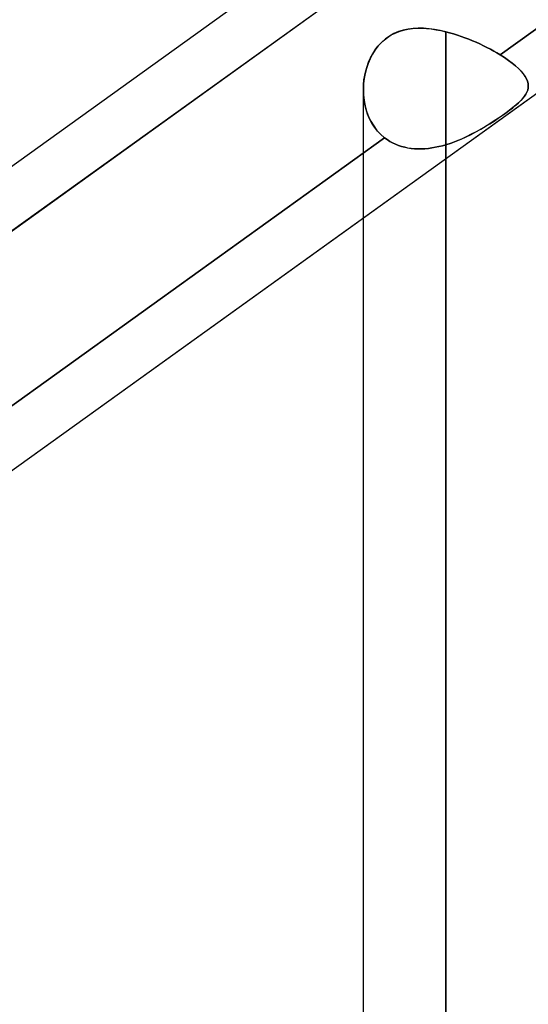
# Model space of a CAD drawing. Header units: millimetres. Extents: x -92 to 86, y -242 to 242.
# Tile 73 of 89: x -38.48 to -32.96, y 119.22 to 129.91. Entities that reach past the tile are written whole.
import ezdxf

# ---------------------------------------------------------------- set-up
doc = ezdxf.new("R2010")
doc.units = ezdxf.units.MM
doc.layers.add('MAIN-1', color=7, linetype='Continuous')

msp = doc.modelspace()

# ---------------------------------------------------------------- linework, layer by layer
at = {"layer": 'MAIN-1'}
for p, q in [((-43.441, 124.814), (-25.841, 137.471)), ((-43.441, 124.814), (-25.841, 137.471)), ((-41.558, 122.861), (-24.597, 135.059)), ((-25.721, 134.955), (-33.269, 129.527)), ((-33.269, 129.527), (-25.952, 134.789)), ((-34.495, 130.544), (-42.04, 125.118)), ((-42.04, 125.118), (-34.495, 130.544)), ((-34.267, 129.805), (-34.32, 129.794)), ((-34.316, 129.795), (-34.268, 129.805)), ((-34.268, 129.805), (-34.219, 129.812)), ((-34.212, 129.812), (-34.267, 129.805)), ((-34.219, 129.812), (-34.169, 129.815)), ((-34.156, 129.815), (-34.212, 129.812)), ((-34.169, 129.815), (-34.119, 129.815)), ((-34.098, 129.814), (-34.156, 129.815)), ((-34.119, 129.815), (-34.067, 129.812)), ((-34.039, 129.81), (-34.098, 129.814)), ((-34.067, 129.812), (-34.015, 129.807)), ((-33.979, 129.802), (-34.039, 129.81)), ((-34.015, 129.807), (-33.963, 129.799)), ((-34.512, 129.699), (-34.553, 129.664)), ((-34.528, 129.687), (-34.49, 129.716)), ((-34.468, 129.73), (-34.512, 129.699)), ((-34.49, 129.716), (-34.449, 129.742)), ((-34.421, 129.757), (-34.468, 129.73)), ((-34.449, 129.742), (-34.407, 129.763)), ((-34.372, 129.778), (-34.421, 129.757)), ((-34.407, 129.763), (-34.362, 129.781)), ((-34.32, 129.794), (-34.372, 129.778)), ((-34.362, 129.781), (-34.316, 129.795)), ((-33.919, 129.791), (-33.979, 129.802)), ((-33.963, 129.799), (-33.91, 129.789)), ((-33.858, 129.777), (-33.919, 129.791)), ((-33.91, 129.789), (-33.858, 129.777)), ((-33.858, 129.777), (-33.858, 0)), ((-33.858, 0), (-33.858, 129.777)), ((-33.858, 129.777), (-33.816, 129.766)), ((-33.816, 129.766), (-33.858, 129.777)), ((-33.816, 129.766), (-33.774, 129.754)), ((-33.774, 129.754), (-33.816, 129.766)), ((-33.774, 129.754), (-33.732, 129.741)), ((-33.732, 129.741), (-33.774, 129.754)), ((-33.732, 129.741), (-33.691, 129.727)), ((-33.691, 129.727), (-33.732, 129.741)), ((-33.691, 129.727), (-33.65, 129.712)), ((-33.65, 129.712), (-33.691, 129.727)), ((-33.65, 129.712), (-33.609, 129.696)), ((-33.609, 129.696), (-33.65, 129.712)), ((-34.625, 129.58), (-34.595, 129.619)), ((-34.59, 129.625), (-34.624, 129.581)), ((-34.595, 129.619), (-34.563, 129.654)), ((-34.553, 129.664), (-34.59, 129.625)), ((-34.563, 129.654), (-34.528, 129.687)), ((-33.609, 129.696), (-33.568, 129.679)), ((-33.568, 129.679), (-33.609, 129.696)), ((-33.568, 129.679), (-33.528, 129.662)), ((-33.528, 129.662), (-33.568, 129.679)), ((-33.528, 129.662), (-33.488, 129.644)), ((-33.488, 129.644), (-33.528, 129.662)), ((-33.488, 129.644), (-33.449, 129.625)), ((-33.449, 129.625), (-33.488, 129.644)), ((-33.449, 129.625), (-33.411, 129.606)), ((-33.411, 129.606), (-33.449, 129.625)), ((-33.411, 129.606), (-33.374, 129.587)), ((-33.374, 129.587), (-33.411, 129.606)), ((-34.679, 129.484), (-34.701, 129.432)), ((-34.695, 129.448), (-34.675, 129.494)), ((-34.654, 129.534), (-34.679, 129.484)), ((-34.675, 129.494), (-34.651, 129.538)), ((-34.624, 129.581), (-34.654, 129.534)), ((-34.651, 129.538), (-34.625, 129.58)), ((-33.374, 129.587), (-33.338, 129.567)), ((-33.338, 129.567), (-33.374, 129.587)), ((-33.338, 129.567), (-33.303, 129.547)), ((-33.303, 129.547), (-33.338, 129.567)), ((-33.303, 129.547), (-33.269, 129.527)), ((-33.269, 129.527), (-33.303, 129.547)), ((-33.269, 129.527), (-33.222, 129.496)), ((-33.222, 129.496), (-33.269, 129.527)), ((-33.222, 129.496), (-33.178, 129.466)), ((-33.177, 129.466), (-33.222, 129.496)), ((-34.719, 129.379), (-34.734, 129.324)), ((-34.727, 129.353), (-34.712, 129.401)), ((-34.701, 129.432), (-34.719, 129.379)), ((-34.712, 129.401), (-34.695, 129.448)), ((-33.178, 129.466), (-33.137, 129.436)), ((-33.137, 129.435), (-33.177, 129.466)), ((-33.137, 129.436), (-33.101, 129.406)), ((-33.101, 129.405), (-33.137, 129.435)), ((-33.101, 129.406), (-33.069, 129.376)), ((-33.068, 129.376), (-33.101, 129.405)), ((-33.069, 129.376), (-33.041, 129.348)), ((-33.04, 129.347), (-33.068, 129.376)), ((-34.746, 129.254), (-34.738, 129.304)), ((-34.734, 129.324), (-34.744, 129.268)), ((-34.738, 129.304), (-34.727, 129.353)), ((-33.041, 129.348), (-33.017, 129.32)), ((-33.016, 129.319), (-33.04, 129.347)), ((-33.017, 129.32), (-32.997, 129.292)), ((-32.997, 129.292), (-33.016, 129.319)), ((-32.997, 129.292), (-32.982, 129.265)), ((-32.982, 129.265), (-32.997, 129.292)), ((-34.75, 129.211), (-34.752, 129.154)), ((-34.752, 129.154), (-34.751, 129.204)), ((-34.751, 129.204), (-34.746, 129.254)), ((-34.744, 129.268), (-34.75, 129.211)), ((-32.982, 129.265), (-32.971, 129.239)), ((-32.971, 129.239), (-32.982, 129.265)), ((-32.971, 129.239), (-32.965, 129.214)), ((-32.965, 129.214), (-32.971, 129.239)), ((-32.964, 129.166), (-32.969, 129.144)), ((-32.969, 129.143), (-32.964, 129.166)), ((-32.965, 129.214), (-32.963, 129.189)), ((-32.963, 129.189), (-32.965, 129.214)), ((-32.963, 129.189), (-32.964, 129.166)), ((-32.964, 129.166), (-32.963, 129.189)), ((-34.753, 129.148), (-34.753, 0)), ((-34.752, 129.154), (-34.751, 129.092)), ((-34.751, 129.098), (-34.752, 129.154)), ((-34.753, 129.148), (-34.753, 0)), ((-34.746, 129.042), (-34.751, 129.098)), ((-34.751, 129.092), (-34.744, 129.031)), ((-33.023, 129.053), (-33.005, 129.076)), ((-33.004, 129.077), (-33.022, 129.054)), ((-33.005, 129.076), (-32.989, 129.098)), ((-32.989, 129.099), (-33.004, 129.077)), ((-32.977, 129.122), (-32.989, 129.099)), ((-32.989, 129.098), (-32.978, 129.121)), ((-32.978, 129.121), (-32.969, 129.143)), ((-32.969, 129.144), (-32.977, 129.122)), ((-34.752, 127.756), (-32.962, 129.043)), ((-34.736, 128.987), (-34.746, 129.042)), ((-34.744, 129.031), (-34.733, 128.972)), ((-34.723, 128.934), (-34.736, 128.987)), ((-34.733, 128.972), (-34.717, 128.914)), ((-33.166, 128.925), (-33.131, 128.952)), ((-33.13, 128.953), (-33.165, 128.926)), ((-33.131, 128.952), (-33.099, 128.979)), ((-33.098, 128.98), (-33.13, 128.953)), ((-33.099, 128.979), (-33.07, 129.004)), ((-33.069, 129.005), (-33.098, 128.98)), ((-33.07, 129.004), (-33.045, 129.029)), ((-33.044, 129.03), (-33.069, 129.005)), ((-33.045, 129.029), (-33.023, 129.053)), ((-33.022, 129.054), (-33.044, 129.03)), ((-34.706, 128.882), (-34.723, 128.934)), ((-34.717, 128.914), (-34.696, 128.857)), ((-34.685, 128.832), (-34.706, 128.882)), ((-34.696, 128.857), (-34.671, 128.804)), ((-33.289, 128.837), (-33.245, 128.867)), ((-33.243, 128.869), (-33.287, 128.839)), ((-33.245, 128.867), (-33.204, 128.896)), ((-33.202, 128.898), (-33.243, 128.869)), ((-33.204, 128.896), (-33.166, 128.925)), ((-33.165, 128.926), (-33.202, 128.898)), ((-34.66, 128.785), (-34.685, 128.832)), ((-34.671, 128.804), (-34.64, 128.754)), ((-34.631, 128.74), (-34.66, 128.785)), ((-34.64, 128.754), (-34.605, 128.706)), ((-34.598, 128.698), (-34.631, 128.74)), ((-33.479, 128.718), (-33.43, 128.747)), ((-33.428, 128.748), (-33.478, 128.719)), ((-33.43, 128.747), (-33.381, 128.777)), ((-33.379, 128.778), (-33.428, 128.748)), ((-33.381, 128.777), (-33.334, 128.807)), ((-33.332, 128.808), (-33.379, 128.778)), ((-33.334, 128.807), (-33.289, 128.837)), ((-33.287, 128.839), (-33.332, 128.808)), ((-34.605, 128.706), (-34.566, 128.664)), ((-34.562, 128.66), (-34.598, 128.698)), ((-34.566, 128.664), (-34.522, 128.625)), ((-34.522, 128.625), (-34.562, 128.66)), ((-33.69, 128.612), (-33.636, 128.636)), ((-33.635, 128.637), (-33.689, 128.612)), ((-33.636, 128.636), (-33.582, 128.662)), ((-33.581, 128.663), (-33.635, 128.637)), ((-33.582, 128.662), (-33.53, 128.69)), ((-33.529, 128.69), (-33.581, 128.663)), ((-33.53, 128.69), (-33.479, 128.718)), ((-33.478, 128.719), (-33.529, 128.69)), ((-34.522, 128.625), (-42.071, 123.196)), ((-34.753, 128.46), (-34.522, 128.625)), ((-34.522, 128.625), (-34.495, 128.605)), ((-34.494, 128.605), (-34.522, 128.625)), ((-34.495, 128.605), (-34.466, 128.586)), ((-34.465, 128.586), (-34.494, 128.605)), ((-34.466, 128.586), (-34.435, 128.57)), ((-34.435, 128.569), (-34.465, 128.586)), ((-34.435, 128.57), (-34.403, 128.555)), ((-34.403, 128.555), (-34.435, 128.569)), ((-34.403, 128.555), (-34.371, 128.542)), ((-34.37, 128.542), (-34.403, 128.555)), ((-34.371, 128.542), (-34.337, 128.531)), ((-34.337, 128.531), (-34.37, 128.542)), ((-34.337, 128.531), (-34.303, 128.522)), ((-34.303, 128.522), (-34.337, 128.531)), ((-34.303, 128.522), (-34.268, 128.515)), ((-34.268, 128.514), (-34.303, 128.522)), ((-34.009, 128.515), (-33.972, 128.522)), ((-33.971, 128.522), (-34.009, 128.515)), ((-33.972, 128.522), (-33.933, 128.53)), ((-33.933, 128.53), (-33.971, 128.522)), ((-33.933, 128.53), (-33.895, 128.539)), ((-33.895, 128.539), (-33.933, 128.53)), ((-33.895, 128.539), (-33.858, 128.55)), ((-33.858, 128.55), (-33.895, 128.539)), ((-33.858, 0), (-33.858, 128.55)), ((-33.801, 128.568), (-33.858, 128.55)), ((-33.858, 128.55), (-33.801, 128.568)), ((-33.858, 128.55), (-33.858, 0)), ((-33.745, 128.589), (-33.801, 128.568)), ((-33.801, 128.568), (-33.745, 128.589)), ((-33.689, 128.612), (-33.745, 128.589)), ((-33.745, 128.589), (-33.69, 128.612)), ((-42.071, 123.196), (-34.753, 128.46)), ((-34.268, 128.515), (-34.233, 128.509)), ((-34.232, 128.509), (-34.268, 128.514)), ((-34.233, 128.509), (-34.196, 128.506)), ((-34.196, 128.506), (-34.232, 128.509)), ((-34.196, 128.506), (-34.16, 128.504)), ((-34.159, 128.504), (-34.196, 128.506)), ((-34.16, 128.504), (-34.122, 128.504)), ((-34.122, 128.504), (-34.159, 128.504)), ((-34.122, 128.504), (-34.085, 128.506)), ((-34.085, 128.506), (-34.122, 128.504)), ((-34.085, 128.506), (-34.047, 128.51)), ((-34.047, 128.51), (-34.085, 128.506)), ((-34.047, 128.51), (-34.009, 128.515)), ((-34.009, 128.515), (-34.047, 128.51)), ((-41.558, 122.861), (-34.752, 127.756))]:
    msp.add_line(p, q, dxfattribs=at)

doc.saveas('drawing.dxf')
